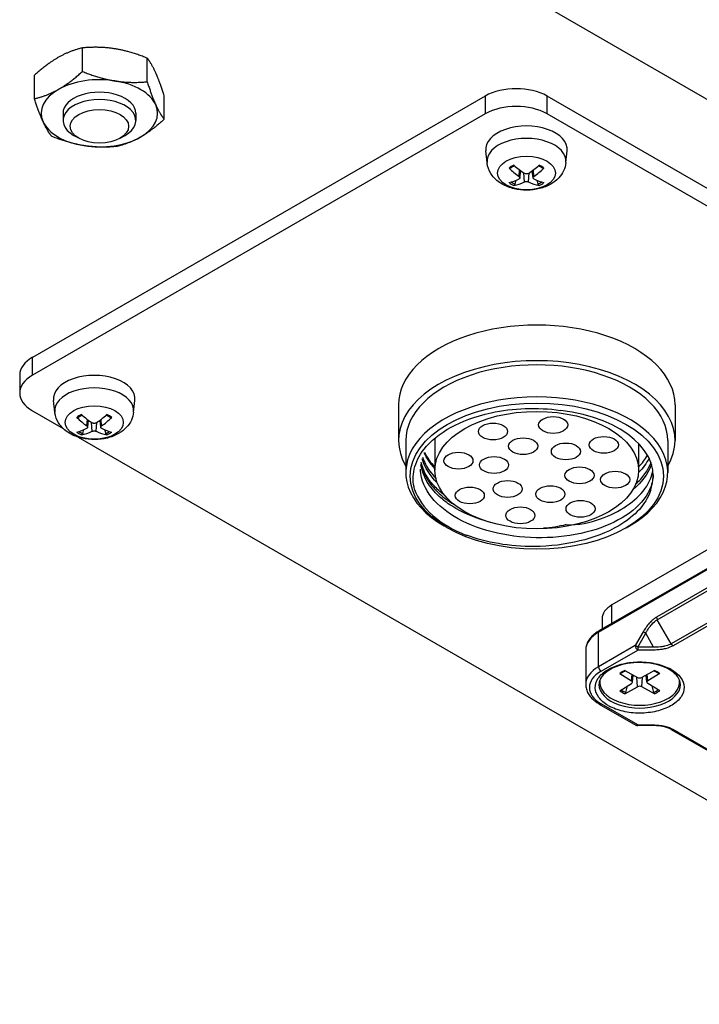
# Model space of a CAD drawing. Header units: millimetres. Extents: x 0 to 2970, y 0 to 2100.
# Tile 46 of 55: x 2023 to 2070, y 1677 to 1744. Entities that reach past the tile are written whole.
import ezdxf

# ---------------------------------------------------------------- set-up
doc = ezdxf.new("R2010")
doc.units = ezdxf.units.MM
doc.header["$LTSCALE"] = 0.2
doc.layers.add('01_Object Line', color=4, linetype='Continuous')

# ---------------------------------------------------------------- blocks, each defined once
blk = doc.blocks.new('A$Cc9b2b0eb')
for p, q in [((325.867, 361.061), (495.573, 263.082)), ((315.511, 344.175), (315.511, 345.796)), ((319.964, 343.466), (319.964, 345.087)), ((312.222, 342.302), (312.222, 343.923)), ((321.128, 340.886), (321.128, 342.507)), ((343.191, 342.486), (312.078, 324.523)), ((343.191, 342.486), (343.191, 341.261)), ((347.434, 341.261), (347.434, 342.486)), ((484.613, 263.286), (347.434, 342.486)), ((343.191, 341.261), (312.078, 323.299)), ((314.175, 341.302), (314.175, 340.805)), ((319.175, 341.302), (319.175, 340.805)), ((484.613, 262.061), (347.434, 341.261)), ((315.254, 339.584), (314.907, 339.784)), ((318.095, 339.584), (318.442, 339.784)), ((343.311, 337.908), (343.225, 338.712)), ((348.728, 337.908), (348.814, 338.712)), ((345.515, 336.955), (345.548, 337.403)), ((345.571, 336.862), (345.623, 337.346)), ((345.88, 336.583), (345.836, 337.196)), ((346.159, 336.583), (346.203, 337.196)), ((346.468, 336.862), (346.416, 337.346)), ((346.524, 336.955), (346.492, 337.403)), ((345.232, 336.436), (345.304, 336.698)), ((346.735, 336.698), (346.807, 336.436)), ((312.078, 323.299), (312.078, 324.523)), ((311.2, 323.299), (311.2, 322.074)), ((313.613, 320.762), (313.527, 321.566)), ((319.029, 320.762), (319.116, 321.566)), ((312.078, 320.849), (314.179, 319.636)), ((337.227, 321.257), (337.227, 318.808)), ((356.227, 321.257), (356.227, 318.808)), ((315.816, 319.809), (315.849, 320.256)), ((315.873, 319.715), (315.925, 320.2)), ((316.77, 319.715), (316.718, 320.2)), ((316.826, 319.809), (316.793, 320.256)), ((315.534, 319.29), (315.606, 319.552)), ((316.181, 319.437), (316.137, 320.049)), ((316.461, 319.437), (316.505, 320.049)), ((317.037, 319.552), (317.108, 319.29)), ((315.223, 319.033), (359.536, 293.449)), ((339.727, 318.968), (339.727, 316.767)), ((337.727, 318.808), (337.727, 316.603)), ((370.556, 318.277), (351.889, 307.499)), ((353.727, 318.594), (353.727, 316.767)), ((355.727, 318.808), (355.727, 316.603)), ((350.969, 305.621), (370.061, 316.644)), ((351.021, 305.736), (370.113, 316.759)), ((340.575, 312.807), (340.363, 312.929)), ((352.879, 312.807), (353.091, 312.929)), ((366.076, 313.081), (354.954, 306.659)), ((355.006, 306.485), (366.128, 312.906)), ((367.085, 311.249), (355.963, 304.827)), ((367.21, 311.117), (356.088, 304.696)), ((351.889, 306.237), (351.889, 307.499)), ((351.215, 306.56), (351.215, 305.848)), ((355.963, 304.827), (355.006, 306.485)), ((350.969, 303.254), (350.969, 305.621)), ((354.036, 305.652), (353.492, 304.71)), ((353.668, 304.608), (354.213, 305.55)), ((354.213, 305.55), (354.036, 305.652)), ((354.757, 304.608), (354.213, 305.55)), ((353.492, 304.71), (350.969, 303.254)), ((353.668, 304.608), (353.492, 304.71)), ((353.668, 304.608), (353.668, 304.404)), ((354.757, 304.608), (353.668, 304.608)), ((355.298, 304.626), (355.298, 304.626)), ((350.091, 304.397), (350.091, 302.029)), ((351.146, 302.947), (353.668, 304.404)), ((354.757, 304.404), (353.668, 304.404)), ((352.423, 302.784), (353.241, 302.284)), ((352.777, 302.989), (353.643, 302.516)), ((353.241, 302.284), (353.274, 302.718)), ((353.302, 302.187), (353.355, 302.674)), ((354.818, 302.989), (353.952, 302.516)), ((354.293, 302.187), (354.241, 302.674)), ((354.354, 302.284), (354.322, 302.718)), ((355.173, 302.784), (354.354, 302.284)), ((351.048, 302.195), (351.048, 302.305)), ((352.423, 301.606), (353.241, 302.106)), ((352.84, 301.485), (352.969, 301.939)), ((353.643, 301.874), (353.596, 302.542)), ((353.952, 301.874), (353.999, 302.542)), ((355.173, 301.606), (354.354, 302.106)), ((354.627, 301.939), (354.756, 301.485)), ((356.548, 302.195), (356.548, 302.305)), ((352.777, 301.401), (353.643, 301.874)), ((354.818, 301.401), (353.952, 301.874)), ((351.021, 300.69), (353.535, 299.238)), ((353.66, 299.25), (351.146, 300.702)), ((353.66, 299.25), (353.66, 299.205)), ((353.66, 299.25), (354.749, 299.25)), ((354.749, 299.205), (353.66, 299.205)), ((355.608, 299.147), (355.608, 299.146)), ((355.955, 298.946), (355.955, 298.946)), ((355.957, 298.945), (359.514, 296.891)), ((356.08, 298.958), (359.514, 296.976))]:
    blk.add_line(p, q)
blk.add_arc((353.66, 299.455), 0.25, 240, 270)
for centre, major_axis, ratio, start_param, end_param in [((316.675, 341.302), (-4, 0), 0.57735, 4.443524, 5.490721), ((316.675, 341.302), (4, 0), 0.57735, 0.254734, 1.301931), ((316.675, 341.302), (-4, 0), 0.57735, 5.490721, 6.537919), ((316.675, 341.302), (2.5, 0), 0.57735, 6.279998, 9.427966), ((345.313, 341.261), (-3, 0), 0.57735, 3.926991, 5.497787), ((316.675, 340.805), (2.5, 0), 0.57735, 5.497787, 10.210176), ((316.675, 341.302), (4, 0), 0.57735, 5.490721, 6.537919), ((345.313, 340.037), (3, 0), 0.57735, 0.785398, 2.356194), ((316.675, 341.302), (-4, 0), 0.57735, 0.254734, 1.301931), ((346.02, 338.812), (-2.8, 0), 0.57735, 3.079689, 6.345089), ((316.675, 341.302), (4, 0), 0.57735, 4.443524, 5.490721), ((346.02, 338.005), (2.714, 0), 0.57735, 6.221282, 9.486681), ((346.02, 337.036), (-1.483, 0), 0.57735, 5.340018, 5.655557), ((346.142, 340.992), (2.118, -4.526), 0.620913, 5.251938, 5.458), ((345.899, 340.852), (-2.833, 4.116), 0.529358, 2.014946, 2.221009), ((346.14, 340.852), (-2.833, -4.116), 0.529358, 0.920584, 1.126646), ((345.897, 340.992), (2.118, 4.526), 0.620913, 3.966778, 4.17284), ((346.02, 337.036), (-1.483, 0), 0.57735, 3.769221, 4.08476), ((346.142, 340.853), (-2.777, -4.154), 0.520274, 0.52418, 0.730242), ((346.02, 337.036), (1.483, 0), 0.57735, 3.769221, 4.08476), ((346.02, 337.078), (-1.362, 0), 0.57735, 0.6922, 0.954602), ((345.899, 340.993), (2.18, 4.497), 0.629997, 3.585986, 3.792048), ((346.14, 340.993), (2.18, -4.497), 0.629997, 5.63273, 5.838792), ((345.897, 340.853), (-2.777, 4.154), 0.520274, 2.411351, 2.617413), ((346.02, 337.078), (-1.362, 0), 0.57735, 2.18699, 2.449393), ((346.02, 337.036), (1.483, 0), 0.57735, 5.340018, 5.655557), ((346.727, 321.257), (9.5, 0), 0.57735, 0, 3.141593), ((314.2, 323.299), (-3, 0), 0.57735, 5.497787, 6.283185), ((346.727, 318.808), (9.5, 0), 0.57735, 5.957302, 9.750661), ((346.727, 318.808), (9, 0), 0.57735, 0, 3.141593), ((314.2, 322.074), (-3, 0), 0.57735, 5.497787, 7.068583), ((316.321, 321.666), (-2.8, 0), 0.57735, 3.079689, 6.345089), ((316.321, 320.859), (2.714, 0), 0.57735, 6.221282, 9.486681), ((346.727, 316.603), (9, 0), 0.57735, 5.497787, 10.210176), ((346.727, 316.358), (8, 0), 0.57735, 6.076497, 7.647293), ((316.321, 319.89), (-1.483, 0), 0.57735, 5.340018, 5.655557), ((316.444, 323.846), (2.118, -4.526), 0.620913, 5.251938, 5.458), ((316.201, 323.705), (-2.833, 4.116), 0.529358, 2.014946, 2.221009), ((316.442, 323.705), (-2.833, -4.116), 0.529358, 0.920584, 1.126646), ((316.199, 323.846), (2.118, 4.526), 0.620913, 3.966778, 4.17284), ((316.321, 319.89), (-1.483, 0), 0.57735, 3.769221, 4.08476), ((316.444, 323.706), (-2.777, -4.154), 0.520274, 0.52418, 0.730242), ((316.199, 323.706), (-2.777, 4.154), 0.520274, 2.411351, 2.617413), ((316.321, 319.89), (1.483, 0), 0.57735, 3.769221, 4.08476), ((316.321, 319.931), (-1.362, 0), 0.57735, 0.6922, 0.954602), ((316.201, 323.847), (2.18, 4.497), 0.629997, 3.585986, 3.792048), ((316.442, 323.847), (2.18, -4.497), 0.629997, 5.63273, 5.838792), ((316.321, 319.931), (-1.362, 0), 0.57735, 2.18699, 2.449393), ((316.321, 319.89), (1.483, 0), 0.57735, 5.340018, 5.655557), ((346.727, 319.216), (-8, 0), 0.57735, 0.267524, 0.505361), ((346.727, 319.216), (8, 0), 0.57735, 5.777825, 5.968666), ((346.727, 316.358), (-8.541, 0), 0.57735, 0.186011, 0.971409), ((353.515, 306.56), (-2.3, 0), 0.57735, 5.497787, 6.283185), ((355.131, 306.557), (-0.125, 0.216), 0.57735, 0.785081, 1.570584), ((353.091, 304.397), (-3, 0), 0.57735, 5.497787, 6.283185), ((351.146, 305.519), (-0.125, 0.217), 0.57735, 0, 0.785398), ((353.668, 304.608), (-0.125, 0.217), 0.57735, 0.785401, 2.356194), ((353.798, 304.359), (1.5, 0), 0.57735, 0.304049, 0.304981), ((356.088, 304.9), (-0.125, 0.217), 0.577351, 1.571013, 2.356522), ((353.091, 302.029), (-3, 0), 0.57735, 5.497787, 6.283185), ((351.146, 303.151), (-0.125, 0.217), 0.57735, 0.7854, 2.356194), ((353.091, 301.825), (-2.75, 0), 0.57735, 5.497787, 7.068583), ((353.798, 302.195), (-1.713, 0), 0.57735, 5.350857, 5.644717), ((353.798, 302.195), (-1.713, 0), 0.57735, 3.780061, 4.073921), ((353.799, 301.825), (3.049, 0), 0.57735, 0.785749, 0.851327), ((353.798, 302.195), (2.75, 0), 0.57735, 0.385683, 0.386092), ((353.798, 302.195), (2.75, 0), 0.57735, 3.055052, 6.369726), ((353.798, 302.029), (-2.8, 0), 0.57735, 0, 3.141593), ((353.798, 302.396), (-2.8, 0), 0.57735, 0.119454, 0.205805), ((353.078, 302.195), (0.225, 0), 0.57735, 5.525922, 7.040448), ((353.798, 302.61), (0.225, 0), 0.57735, 3.955126, 5.469652), ((353.798, 301.779), (-0.225, 0), 0.57735, 3.955126, 5.469652), ((354.518, 302.195), (-0.225, 0), 0.57735, 5.525922, 7.040448), ((353.798, 302.396), (2.8, 0), 0.57735, 6.077381, 6.163732), ((353.798, 302.195), (1.713, 0), 0.57735, 3.780061, 4.073921), ((353.798, 302.24), (-1.622, 0), 0.57735, 0.662582, 0.939125), ((353.798, 302.24), (-1.622, 0), 0.57735, 2.202468, 2.479011), ((353.798, 302.195), (1.713, 0), 0.57735, 5.350857, 5.644717), ((351.146, 300.906), (-0.125, -0.217), 0.57735, 0, 0.785398), ((353.796, 301.826), (3.05, 0), 0.577354, 3.92771, 3.993265), ((353.66, 299.455), (-0.125, -0.217), 0.57735, 0, 0.785396), ((354.749, 299.455), (0, -0.25), 0.000012, 0.000022, 0.615493), ((356.08, 299.163), (-0.125, -0.217), 0.576946, 6.283095, 7.068561)]:
    blk.add_ellipse(centre, major_axis=major_axis, ratio=ratio, start_param=start_param, end_param=end_param)
for centre, major_axis in [((316.675, 340.404), (2.009, 0)), ((346.02, 337.192), (1.998, 0)), ((316.321, 320.046), (1.998, 0)), ((346.727, 316.358), (-8.7, 0)), ((346.727, 316.767), (7, 0)), ((347.855, 319.874), (1, 0)), ((343.719, 319.425), (1, 0)), ((345.792, 318.412), (1, 0)), ((351.331, 318.503), (1, 0)), ((348.728, 318.057), (1, 0)), ((341.344, 317.418), (1, 0)), ((343.791, 317.122), (1, 0)), ((349.663, 316.411), (1, 0)), ((352.11, 316.115), (1, 0)), ((342.122, 315.03), (1, 0)), ((344.725, 315.476), (1, 0)), ((347.662, 315.121), (1, 0)), ((345.598, 313.659), (1, 0)), ((349.735, 314.108), (1, 0))]:
    blk.add_ellipse(centre, major_axis=major_axis, ratio=0.57735)
for points in [[(315.511, 345.796), (314.63, 345.586), (313.866, 345.151)], [(317.737, 345.733), (316.704, 345.898), (315.511, 345.796)], [(319.964, 345.087), (318.771, 345.569), (317.737, 345.733)], [(313.866, 345.151), (313.103, 344.717), (312.222, 343.923)], [(320.546, 344.089), (320.276, 344.688), (319.964, 345.087)], [(313.866, 342.947), (314.63, 343.381), (315.511, 344.175)], [(315.511, 344.175), (316.704, 343.693), (317.737, 343.529)], [(321.128, 342.507), (320.816, 343.49), (320.546, 344.089)], [(317.737, 343.529), (318.771, 343.364), (319.964, 343.466)], [(319.964, 343.466), (320.276, 342.483), (320.546, 341.884)], [(312.222, 342.302), (313.103, 342.512), (313.866, 342.947)], [(312.804, 340.72), (312.534, 341.319), (312.222, 342.302)], [(320.546, 341.884), (320.816, 341.285), (321.128, 340.886)], [(313.386, 339.722), (313.074, 340.121), (312.804, 340.72)], [(321.128, 340.886), (320.246, 340.092), (319.483, 339.658)], [(315.612, 339.076), (314.579, 339.24), (313.386, 339.722)], [(319.483, 339.658), (318.72, 339.223), (317.839, 339.013)], [(317.839, 339.013), (316.645, 338.911), (315.612, 339.076)]]:
    blk.add_rational_spline(points, [1, 1.0379548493, 1], degree=2)
for points, knots in [([(348.728, 337.908), (348.707, 337.711), (348.651, 337.522), (348.483, 337.163), (348.366, 336.998), (348.072, 336.682), (347.888, 336.544), (347.449, 336.29), (347.189, 336.191), (346.634, 336.051), (346.338, 336.016), (345.749, 336.012), (345.456, 336.044), (344.883, 336.179), (344.603, 336.282), (344.093, 336.579), (343.858, 336.766), (343.528, 337.208), (343.414, 337.429), (343.333, 337.753), (343.32, 337.83), (343.311, 337.908)], [5.55969, 5.55969, 5.55969, 5.55969, 5.761615, 5.761615, 5.990107, 5.990107, 6.281766, 6.281766, 6.656513, 6.656513, 7.058363, 7.058363, 7.455998, 7.455998, 7.857686, 7.857686, 8.231982, 8.231982, 8.497193, 8.497193, 8.577476, 8.577476, 8.577476, 8.577476]), ([(344.898, 337.521), (344.897, 337.52), (344.895, 337.519), (344.886, 337.514), (344.877, 337.512), (344.86, 337.513), (344.85, 337.517), (344.834, 337.526), (344.826, 337.532), (344.82, 337.539)], [0.03668452, 0.03668452, 0.03668452, 0.03668452, 0.03763655, 0.03763655, 0.04139296, 0.04139296, 0.04519824, 0.04519824, 0.04808963, 0.04808963, 0.04808963, 0.04808963]), ([(344.898, 337.521), (344.915, 337.535), (344.933, 337.549), (344.971, 337.576), (344.991, 337.589), (345.032, 337.614), (345.053, 337.626), (345.097, 337.65), (345.12, 337.662), (345.159, 337.68), (345.174, 337.687), (345.189, 337.694)], [2.9727572, 2.9727572, 2.9727572, 2.9727572, 3.0401404, 3.0401404, 3.1075236, 3.1075236, 3.1749067, 3.1749067, 3.2422899, 3.2422899, 3.2846391, 3.2846391, 3.2846391, 3.2846391]), ([(346.159, 337.166), (346.141, 337.154), (346.119, 337.144), (346.07, 337.131), (346.043, 337.127), (345.993, 337.128), (345.966, 337.131), (345.919, 337.145), (345.897, 337.155), (345.88, 337.166)], [0, 0, 0, 0, 0.00749492, 0.00749492, 0.01498984, 0.01498984, 0.02248639, 0.02248639, 0.02966793, 0.02966793, 0.02966793, 0.02966793]), ([(346.85, 337.694), (346.865, 337.687), (346.88, 337.68), (346.919, 337.662), (346.942, 337.65), (346.986, 337.626), (347.008, 337.614), (347.049, 337.589), (347.068, 337.576), (347.106, 337.549), (347.124, 337.535), (347.141, 337.521)], [4.5693425, 4.5693425, 4.5693425, 4.5693425, 4.6116917, 4.6116917, 4.6790749, 4.6790749, 4.7464581, 4.7464581, 4.8138413, 4.8138413, 4.8812244, 4.8812244, 4.8812244, 4.8812244]), ([(347.22, 337.539), (347.213, 337.532), (347.205, 337.526), (347.19, 337.517), (347.179, 337.513), (347.162, 337.512), (347.153, 337.514), (347.144, 337.519), (347.143, 337.52), (347.141, 337.521)], [0.01226288, 0.01226288, 0.01226288, 0.01226288, 0.01515427, 0.01515427, 0.01895955, 0.01895955, 0.02271597, 0.02271597, 0.023668, 0.023668, 0.023668, 0.023668]), ([(345.232, 336.436), (345.229, 336.426), (345.225, 336.415), (345.215, 336.395), (345.206, 336.383), (345.19, 336.365), (345.18, 336.357), (345.164, 336.348), (345.156, 336.345), (345.149, 336.343)], [0.0346009, 0.0346009, 0.0346009, 0.0346009, 0.03763655, 0.03763655, 0.04139296, 0.04139296, 0.04519824, 0.04519824, 0.04808963, 0.04808963, 0.04808963, 0.04808963]), ([(345.515, 336.955), (345.532, 336.943), (345.547, 336.929), (345.567, 336.898), (345.572, 336.882), (345.571, 336.853), (345.566, 336.839), (345.546, 336.813), (345.531, 336.802), (345.515, 336.794)], [0, 0, 0, 0, 0.00749492, 0.00749492, 0.01498984, 0.01498984, 0.02248639, 0.02248639, 0.02966793, 0.02966793, 0.02966793, 0.02966793]), ([(345.88, 336.583), (345.898, 336.592), (345.92, 336.599), (345.97, 336.608), (345.996, 336.61), (346.046, 336.61), (346.073, 336.607), (346.121, 336.598), (346.142, 336.591), (346.159, 336.583)], [0, 0, 0, 0, 0.00749492, 0.00749492, 0.01498984, 0.01498984, 0.02248639, 0.02248639, 0.02966793, 0.02966793, 0.02966793, 0.02966793]), ([(346.524, 336.794), (346.507, 336.803), (346.492, 336.814), (346.472, 336.84), (346.468, 336.855), (346.468, 336.884), (346.473, 336.9), (346.493, 336.93), (346.508, 336.944), (346.524, 336.955)], [0, 0, 0, 0, 0.00749492, 0.00749492, 0.01498984, 0.01498984, 0.02248639, 0.02248639, 0.02966793, 0.02966793, 0.02966793, 0.02966793]), ([(346.89, 336.343), (346.883, 336.345), (346.875, 336.348), (346.859, 336.357), (346.849, 336.365), (346.833, 336.383), (346.824, 336.395), (346.814, 336.415), (346.81, 336.426), (346.807, 336.436)], [0.01226288, 0.01226288, 0.01226288, 0.01226288, 0.01515427, 0.01515427, 0.01895955, 0.01895955, 0.02271597, 0.02271597, 0.02575161, 0.02575161, 0.02575161, 0.02575161]), ([(338.333, 315.446), (338.21, 315.906), (338.201, 316.374), (338.412, 317.308), (338.638, 317.772), (339.427, 318.778), (340.06, 319.29), (341.551, 320.103), (342.463, 320.466), (344.338, 320.875), (345.13, 320.973), (346.752, 321.033), (347.572, 320.991), (348.368, 320.879)], [-1.855391, -1.855391, -1.855391, -1.855391, -1.5549, -1.5549, -1.2469, -1.2469, -0.847276, -0.847276, -0.487456, -0.487456, -0.245813, -0.245813, 0, 0, 0, 0]), ([(319.029, 320.762), (319.008, 320.565), (318.952, 320.375), (318.784, 320.016), (318.667, 319.852), (318.373, 319.536), (318.189, 319.398), (317.751, 319.144), (317.49, 319.045), (316.936, 318.905), (316.64, 318.869), (316.051, 318.866), (315.758, 318.897), (315.184, 319.032), (314.904, 319.136), (314.394, 319.432), (314.159, 319.62), (313.829, 320.062), (313.715, 320.283), (313.635, 320.606), (313.621, 320.683), (313.613, 320.762)], [5.55969, 5.55969, 5.55969, 5.55969, 5.761615, 5.761615, 5.990107, 5.990107, 6.281766, 6.281766, 6.656513, 6.656513, 7.058363, 7.058363, 7.455998, 7.455998, 7.857686, 7.857686, 8.231982, 8.231982, 8.497193, 8.497193, 8.577476, 8.577476, 8.577476, 8.577476]), ([(315.2, 320.375), (315.198, 320.374), (315.196, 320.372), (315.188, 320.368), (315.179, 320.366), (315.162, 320.367), (315.151, 320.371), (315.135, 320.38), (315.128, 320.386), (315.121, 320.392)], [0.03668452, 0.03668452, 0.03668452, 0.03668452, 0.03763655, 0.03763655, 0.04139296, 0.04139296, 0.04519824, 0.04519824, 0.04808963, 0.04808963, 0.04808963, 0.04808963]), ([(315.2, 320.375), (315.217, 320.389), (315.235, 320.402), (315.272, 320.429), (315.292, 320.442), (315.333, 320.468), (315.355, 320.48), (315.399, 320.504), (315.422, 320.515), (315.46, 320.534), (315.476, 320.54), (315.491, 320.547)], [2.9727572, 2.9727572, 2.9727572, 2.9727572, 3.0401404, 3.0401404, 3.1075236, 3.1075236, 3.1749067, 3.1749067, 3.2422899, 3.2422899, 3.2846391, 3.2846391, 3.2846391, 3.2846391]), ([(317.151, 320.547), (317.167, 320.54), (317.182, 320.534), (317.22, 320.515), (317.243, 320.504), (317.288, 320.48), (317.309, 320.468), (317.35, 320.442), (317.37, 320.429), (317.408, 320.402), (317.425, 320.389), (317.443, 320.375)], [4.5693425, 4.5693425, 4.5693425, 4.5693425, 4.6116917, 4.6116917, 4.6790749, 4.6790749, 4.7464581, 4.7464581, 4.8138413, 4.8138413, 4.8812244, 4.8812244, 4.8812244, 4.8812244]), ([(317.521, 320.392), (317.514, 320.386), (317.507, 320.38), (317.491, 320.371), (317.481, 320.367), (317.464, 320.366), (317.454, 320.368), (317.446, 320.372), (317.444, 320.374), (317.443, 320.375)], [0.01226288, 0.01226288, 0.01226288, 0.01226288, 0.01515427, 0.01515427, 0.01895955, 0.01895955, 0.02271597, 0.02271597, 0.023668, 0.023668, 0.023668, 0.023668]), ([(315.816, 319.809), (315.834, 319.797), (315.849, 319.782), (315.868, 319.752), (315.873, 319.736), (315.873, 319.707), (315.868, 319.692), (315.847, 319.667), (315.833, 319.656), (315.816, 319.648)], [0, 0, 0, 0, 0.00749492, 0.00749492, 0.01498984, 0.01498984, 0.02248639, 0.02248639, 0.02966793, 0.02966793, 0.02966793, 0.02966793]), ([(316.461, 320.02), (316.443, 320.008), (316.42, 319.998), (316.371, 319.984), (316.345, 319.981), (316.295, 319.981), (316.268, 319.985), (316.22, 319.999), (316.199, 320.008), (316.181, 320.02)], [0, 0, 0, 0, 0.00749492, 0.00749492, 0.01498984, 0.01498984, 0.02248639, 0.02248639, 0.02966793, 0.02966793, 0.02966793, 0.02966793]), ([(316.826, 319.648), (316.809, 319.656), (316.794, 319.668), (316.774, 319.694), (316.769, 319.709), (316.77, 319.738), (316.775, 319.754), (316.795, 319.783), (316.809, 319.797), (316.826, 319.809)], [0, 0, 0, 0, 0.00749492, 0.00749492, 0.01498984, 0.01498984, 0.02248639, 0.02248639, 0.02966793, 0.02966793, 0.02966793, 0.02966793]), ([(315.534, 319.29), (315.531, 319.28), (315.527, 319.269), (315.516, 319.249), (315.508, 319.236), (315.492, 319.219), (315.482, 319.21), (315.466, 319.201), (315.458, 319.198), (315.451, 319.197)], [0.0346009, 0.0346009, 0.0346009, 0.0346009, 0.03763655, 0.03763655, 0.04139296, 0.04139296, 0.04519824, 0.04519824, 0.04808963, 0.04808963, 0.04808963, 0.04808963]), ([(316.181, 319.437), (316.199, 319.445), (316.222, 319.452), (316.271, 319.461), (316.298, 319.464), (316.348, 319.463), (316.374, 319.461), (316.422, 319.452), (316.444, 319.445), (316.461, 319.437)], [0, 0, 0, 0, 0.00749492, 0.00749492, 0.01498984, 0.01498984, 0.02248639, 0.02248639, 0.02966793, 0.02966793, 0.02966793, 0.02966793]), ([(317.192, 319.197), (317.185, 319.198), (317.177, 319.201), (317.161, 319.21), (317.15, 319.219), (317.134, 319.236), (317.126, 319.249), (317.116, 319.269), (317.111, 319.28), (317.108, 319.29)], [0.01226288, 0.01226288, 0.01226288, 0.01226288, 0.01515427, 0.01515427, 0.01895955, 0.01895955, 0.02271597, 0.02271597, 0.02575161, 0.02575161, 0.02575161, 0.02575161]), ([(339.887, 315.905), (339.391, 316.393), (339.044, 316.93), (338.859, 317.512), (338.852, 317.534), (338.846, 317.556)], [-5.648293, -5.648293, -5.648293, -5.648293, -5.3601941, -5.3601941, -5.3488897, -5.3488897, -5.3488897, -5.3488897]), ([(338.885, 317.658), (338.992, 317.329), (339.156, 317.006), (339.377, 316.7), (339.501, 316.528), (339.641, 316.362), (339.795, 316.202)], [0.08512438, 0.08512438, 0.08512438, 0.08512438, 0.12955791, 0.12955791, 0.12955791, 0.15453179, 0.15453179, 0.15453179, 0.15453179]), ([(354.725, 316.448), (354.713, 316.098), (354.628, 315.749), (354.203, 314.831), (353.733, 314.29), (352.466, 313.366), (351.694, 312.985), (349.897, 312.402), (348.882, 312.214), (346.812, 312.083), (345.779, 312.131), (343.751, 312.457), (342.78, 312.741), (341.107, 313.5), (340.413, 313.96), (339.33, 315.025), (338.966, 315.628), (338.763, 316.45), (338.736, 316.646), (338.729, 316.842)], [37.625551, 37.625551, 37.625551, 37.625551, 37.813326, 37.813326, 38.132297, 38.132297, 38.439408, 38.439408, 38.758538, 38.758538, 39.065735, 39.065735, 39.385016, 39.385016, 39.692302, 39.692302, 40.011727, 40.011727, 40.111254, 40.111254, 40.111254, 40.111254]), ([(343.539, 313.173), (342.546, 313.443), (341.62, 313.832), (340.882, 314.305), (340.563, 314.51), (340.278, 314.728), (340.029, 314.955), (339.331, 315.592), (338.88, 316.367), (338.76, 317.149)], [0.2553857, 0.2553857, 0.2553857, 0.2553857, 0.410744, 0.410744, 0.410744, 0.4777545, 0.4777545, 0.4777545, 0.6661619, 0.6661619, 0.6661619, 0.6661619]), ([(338.782, 317.25), (338.867, 316.78), (339.065, 316.314), (339.377, 315.883), (339.561, 315.628), (339.781, 315.385), (340.029, 315.159), (340.317, 314.896), (340.658, 314.646), (341.041, 314.416)], [0.3419419, 0.3419419, 0.3419419, 0.3419419, 0.4551252, 0.4551252, 0.4551252, 0.5221196, 0.5221196, 0.5221196, 0.5997357, 0.5997357, 0.5997357, 0.5997357]), ([(340.392, 315.047), (340.321, 315.1), (340.253, 315.154), (340.185, 315.208), (339.935, 315.414), (339.711, 315.633), (339.519, 315.863), (339.327, 316.093), (339.166, 316.335), (339.041, 316.585), (338.923, 316.82), (338.837, 317.063), (338.785, 317.311)], [0.3280203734, 0.3280203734, 0.3280203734, 0.3280203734, 0.3280925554, 0.3280925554, 0.3280925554, 0.3283625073, 0.3283625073, 0.3283625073, 0.3286324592, 0.3286324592, 0.3286324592, 0.3288870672, 0.3288870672, 0.3288870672, 0.3288870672]), ([(354.601, 317.173), (354.589, 317.133), (354.575, 317.094), (354.347, 316.476), (353.933, 315.929), (353.341, 315.444)], [-7.5913188, -7.5913188, -7.5913188, -7.5913188, -7.5697939, -7.5697939, -7.2538713, -7.2538713, -7.2538713, -7.2538713]), ([(353.523, 315.81), (353.771, 316.031), (353.986, 316.265), (354.157, 316.506), (354.33, 316.749), (354.463, 316.998), (354.556, 317.248), (354.56, 317.257), (354.564, 317.267), (354.567, 317.276)], [0.59259705, 0.59259705, 0.59259705, 0.59259705, 0.62949375, 0.62949375, 0.62949375, 0.66658113, 0.66658113, 0.66658113, 0.66801058, 0.66801058, 0.66801058, 0.66801058]), ([(348.744, 313.024), (349.592, 312.962), (350.396, 313.157), (351.102, 313.41), (352.431, 313.887), (353.554, 314.638), (354.157, 315.486), (354.33, 315.728), (354.463, 315.977), (354.556, 316.227), (354.619, 316.394), (354.663, 316.565), (354.69, 316.738)], [-1, -1, -1, -1, -0.911666, -0.911666, -0.911666, -0.7455036, -0.7455036, -0.7455036, -0.6979378, -0.6979378, -0.6979378, -0.6661581, -0.6661581, -0.6661581, -0.6661581]), ([(354.556, 315.41), (354.466, 315.113), (354.27, 314.626), (353.404, 313.659), (352.929, 313.28), (351.526, 312.453), (350.585, 312.117), (348.695, 311.655), (347.628, 311.527), (345.717, 311.514), (344.891, 311.581), (343.325, 311.844), (342.588, 312.037), (341.908, 312.287)], [-1.555883, -1.555883, -1.555883, -1.555883, -1.295137, -1.295137, -1.100458, -1.100458, -0.810843, -0.810843, -0.489244, -0.489244, -0.241598, -0.241598, 0, 0, 0, 0]), ([(354.954, 306.659), (354.908, 306.633), (354.852, 306.597), (354.787, 306.548), (354.732, 306.507), (354.677, 306.461), (354.624, 306.412), (354.602, 306.391), (354.572, 306.363), (354.534, 306.325), (354.531, 306.321), (354.527, 306.318), (354.523, 306.314), (354.5, 306.29), (354.476, 306.265), (354.454, 306.239), (354.376, 306.153), (354.301, 306.059), (354.232, 305.96), (354.22, 305.944), (354.189, 305.901), (354.143, 305.829), (354.114, 305.786), (354.094, 305.754), (354.082, 305.733), (354.067, 305.709), (354.052, 305.682), (354.036, 305.652)], [0.0000006, 0.0000006, 0.0000006, 0.0000006, 0.2, 0.2, 0.2, 0.35, 0.35, 0.35, 0.425, 0.425, 0.425, 0.4352378, 0.4352378, 0.4352378, 0.5, 0.5, 0.5, 0.75, 0.75, 0.75, 0.8125, 0.8125, 0.8125, 0.875, 0.875, 0.875, 0.9999999, 0.9999999, 0.9999999, 0.9999999]), ([(354.213, 305.55), (354.214, 305.554), (354.227, 305.579), (354.251, 305.624), (354.278, 305.673), (354.319, 305.746), (354.379, 305.839), (354.457, 305.96), (354.523, 306.044), (354.57, 306.1), (354.59, 306.123), (354.609, 306.146), (354.629, 306.168), (354.747, 306.299), (354.876, 306.409), (355.006, 306.485)], [0.0000075, 0.0000075, 0.0000075, 0.0000075, 0.1195135, 0.1195135, 0.1195135, 0.25, 0.25, 0.25, 0.5, 0.5, 0.5, 0.5722247, 0.5722247, 0.5722247, 1, 1, 1, 1]), ([(351.021, 305.736), (350.91, 305.671), (350.805, 305.601), (350.615, 305.45), (350.529, 305.369), (350.377, 305.197), (350.311, 305.106), (350.204, 304.914), (350.162, 304.814), (350.105, 304.608), (350.091, 304.502), (350.091, 304.397)], [3.1415927, 3.1415927, 3.1415927, 3.1415927, 3.2986723, 3.2986723, 3.4557519, 3.4557519, 3.6128316, 3.6128316, 3.7699112, 3.7699112, 3.9269908, 3.9269908, 3.9269908, 3.9269908]), ([(355.963, 304.827), (355.939, 304.814), (355.914, 304.8), (355.888, 304.788), (355.774, 304.732), (355.642, 304.689), (355.502, 304.659), (355.472, 304.653), (355.442, 304.648), (355.412, 304.642), (355.384, 304.638), (355.28, 304.617), (355.09, 304.607), (354.979, 304.602), (354.894, 304.603), (354.838, 304.604), (354.791, 304.606), (354.764, 304.607), (354.757, 304.608)], [0, 0, 0, 0, 0.0783483, 0.0783483, 0.0783483, 0.4263239, 0.4263239, 0.4263239, 0.5, 0.5, 0.5, 0.75, 0.75, 0.75, 0.8857961, 0.8857961, 0.8857961, 0.9999955, 0.9999955, 0.9999955, 0.9999955]), ([(356.088, 304.696), (355.96, 304.622), (355.79, 304.549), (355.575, 304.495), (355.545, 304.487), (355.513, 304.48), (355.481, 304.473), (355.398, 304.455), (355.282, 304.434), (355.128, 304.42), (354.891, 304.397), (354.765, 304.403), (354.757, 304.404)], [-1, -1, -1, -1, -0.5625416, -0.5625416, -0.5625416, -0.5, -0.5, -0.5, -0.25, -0.25, -0.25, -0.0000005, -0.0000005, -0.0000005, -0.0000005]), ([(351.641, 300.58), (351.361, 300.742), (351.143, 300.928), (350.989, 301.138), (350.835, 301.348), (350.755, 301.567), (350.748, 301.796), (350.742, 302.025), (350.809, 302.245), (350.951, 302.458), (351.093, 302.671), (351.3, 302.861), (351.572, 303.028), (351.844, 303.196), (352.158, 303.328), (352.516, 303.423), (352.873, 303.519), (353.251, 303.572), (353.648, 303.584), (354.045, 303.595), (354.43, 303.562), (354.803, 303.487), (355.176, 303.412), (355.511, 303.299), (355.809, 303.149)], [0, 0, 0, 0, 0.125, 0.125, 0.125, 0.25, 0.25, 0.25, 0.375, 0.375, 0.375, 0.5, 0.5, 0.5, 0.625, 0.625, 0.625, 0.75, 0.75, 0.75, 0.875, 0.875, 0.875, 1, 1, 1, 1]), ([(356.598, 302.029), (356.598, 302.203), (356.54, 302.38), (356.309, 302.702), (356.158, 302.845), (355.782, 303.096), (355.561, 303.205), (355.065, 303.381), (354.791, 303.448), (354.214, 303.531), (353.912, 303.547), (353.314, 303.525), (353.018, 303.487), (352.465, 303.362), (352.208, 303.276), (351.76, 303.066), (351.568, 302.943), (351.266, 302.679), (351.156, 302.538), (351.027, 302.274), (350.998, 302.151), (350.998, 302.029)], [0.785398, 0.785398, 0.785398, 0.785398, 1.178057, 1.178057, 1.499008, 1.499008, 1.804028, 1.804028, 2.110666, 2.110666, 2.419687, 2.419687, 2.729307, 2.729307, 3.037509, 3.037509, 3.342996, 3.342996, 3.650238, 3.650238, 3.926991, 3.926991, 3.926991, 3.926991]), ([(355.954, 303.07), (356.235, 302.907), (356.452, 302.721), (356.606, 302.511), (356.761, 302.302), (356.841, 302.082), (356.847, 301.854), (356.854, 301.625), (356.786, 301.404), (356.644, 301.191), (356.503, 300.978), (356.296, 300.788), (356.024, 300.621), (355.752, 300.453), (355.437, 300.322), (355.08, 300.226), (354.723, 300.13), (354.345, 300.077), (353.948, 300.066), (353.55, 300.055), (353.165, 300.087), (352.792, 300.162), (352.419, 300.237), (352.084, 300.35), (351.787, 300.501)], [0, 0, 0, 0, 0.125, 0.125, 0.125, 0.25, 0.25, 0.25, 0.375, 0.375, 0.375, 0.5, 0.5, 0.5, 0.625, 0.625, 0.625, 0.75, 0.75, 0.75, 0.875, 0.875, 0.875, 1, 1, 1, 1]), ([(352.479, 302.782), (352.477, 302.781), (352.476, 302.78), (352.468, 302.775), (352.458, 302.773), (352.442, 302.775), (352.431, 302.779), (352.423, 302.784)], [0.036802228, 0.036802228, 0.036802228, 0.036802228, 0.037652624, 0.037652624, 0.04141077, 0.04141077, 0.045220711, 0.045220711, 0.045220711, 0.045220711]), ([(352.479, 302.782), (352.498, 302.797), (352.518, 302.812), (352.559, 302.841), (352.581, 302.855), (352.625, 302.882), (352.648, 302.896), (352.696, 302.922), (352.721, 302.934), (352.766, 302.956), (352.785, 302.965), (352.805, 302.973)], [2.9882435, 2.9882435, 2.9882435, 2.9882435, 3.0494605, 3.0494605, 3.1106776, 3.1106776, 3.1718946, 3.1718946, 3.2331117, 3.2331117, 3.2796076, 3.2796076, 3.2796076, 3.2796076]), ([(354.79, 302.973), (354.81, 302.965), (354.83, 302.956), (354.875, 302.934), (354.899, 302.922), (354.947, 302.896), (354.97, 302.882), (355.015, 302.855), (355.037, 302.841), (355.078, 302.812), (355.098, 302.797), (355.117, 302.782)], [4.574374, 4.574374, 4.574374, 4.574374, 4.62087, 4.62087, 4.682087, 4.682087, 4.743304, 4.743304, 4.8045211, 4.8045211, 4.8657381, 4.8657381, 4.8657381, 4.8657381]), ([(355.173, 302.784), (355.164, 302.779), (355.154, 302.775), (355.137, 302.773), (355.128, 302.775), (355.12, 302.78), (355.118, 302.781), (355.117, 302.782)], [0.015165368, 0.015165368, 0.015165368, 0.015165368, 0.018975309, 0.018975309, 0.022733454, 0.022733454, 0.023583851, 0.023583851, 0.023583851, 0.023583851]), ([(350.091, 302.029), (350.091, 301.923), (350.105, 301.817), (350.162, 301.611), (350.204, 301.511), (350.311, 301.32), (350.377, 301.229), (350.529, 301.056), (350.615, 300.975), (350.805, 300.824), (350.91, 300.754), (351.021, 300.69)], [3.9269908, 3.9269908, 3.9269908, 3.9269908, 4.0840704, 4.0840704, 4.2411501, 4.2411501, 4.3982297, 4.3982297, 4.5553093, 4.5553093, 4.712389, 4.712389, 4.712389, 4.712389]), ([(352.84, 301.485), (352.837, 301.475), (352.833, 301.464), (352.822, 301.444), (352.813, 301.432), (352.797, 301.414), (352.786, 301.406), (352.777, 301.401)], [0.03461835, 0.03461835, 0.03461835, 0.03461835, 0.03765262, 0.03765262, 0.04141077, 0.04141077, 0.04522071, 0.04522071, 0.04522071, 0.04522071]), ([(354.818, 301.401), (354.809, 301.406), (354.798, 301.414), (354.782, 301.432), (354.774, 301.444), (354.763, 301.464), (354.759, 301.475), (354.756, 301.485)], [0.01516537, 0.01516537, 0.01516537, 0.01516537, 0.01897531, 0.01897531, 0.02273345, 0.02273345, 0.02576772, 0.02576772, 0.02576772, 0.02576772]), ([(354.749, 299.25), (354.757, 299.251), (354.883, 299.257), (355.119, 299.233), (355.269, 299.219), (355.386, 299.198), (355.472, 299.179), (355.49, 299.175), (355.509, 299.171), (355.527, 299.167), (355.761, 299.112), (355.945, 299.035), (356.08, 298.958)], [-0.9999997, -0.9999997, -0.9999997, -0.9999997, -0.75, -0.75, -0.75, -0.5, -0.5, -0.5, -0.4643918, -0.4643918, -0.4643918, 0, 0, 0, 0]), ([(355.955, 298.946), (355.946, 298.951), (355.939, 298.955), (355.905, 298.974), (355.878, 298.987), (355.766, 299.039), (355.672, 299.074), (355.441, 299.139), (355.298, 299.166), (355.02, 299.197), (354.884, 299.204), (354.749, 299.205)], [0, 0, 0, 0, 0.0037428, 0.0037428, 0.014981, 0.014981, 0.0489275, 0.0489275, 0.0933251, 0.0933251, 0.1339222, 0.1339222, 0.1339222, 0.1339222])]:
    blk.add_open_spline(points, degree=3, knots=knots)
for points in [[(339.727, 316.887), (339.411, 317.227), (339.166, 317.589), (338.997, 317.964)], [(354.438, 317.587), (354.27, 317.244), (354.029, 316.914), (353.721, 316.605)], [(348.744, 313.024), (348.234, 312.882), (347.71, 312.802), (347.187, 312.769)]]:
    blk.add_open_spline(points, degree=3)

msp = doc.modelspace()

# ---------------------------------------------------------------- block references
at = {"layer": '01_Object Line'}
msp.add_blockref('A$Cc9b2b0eb', (1711.733, 1396.752), dxfattribs=at)

doc.saveas('drawing.dxf')
